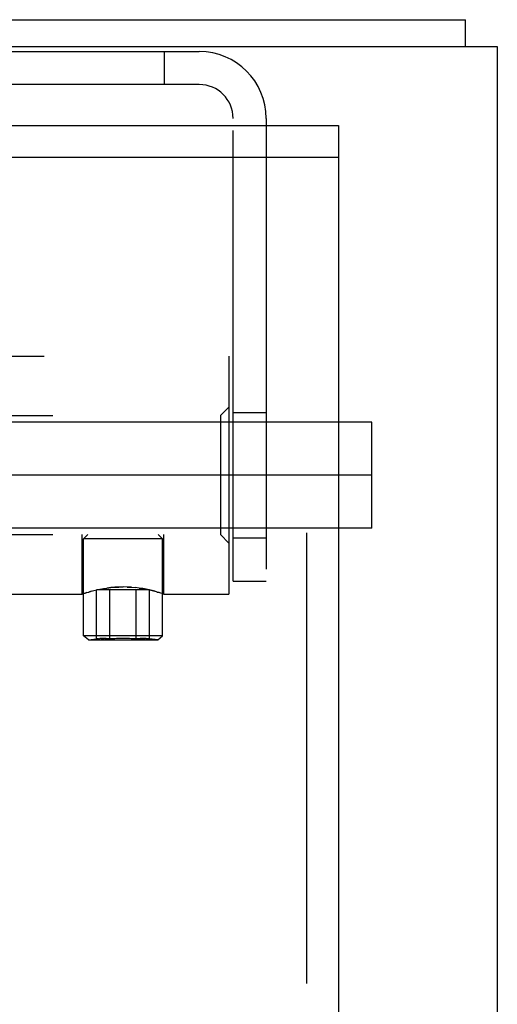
# Model space of a CAD drawing. Header units: inches. Extents: x 0 to 193, y 0 to 125.
# Tile 52 of 99: x 90.09 to 91.22, y 77.91 to 80.23. Entities that reach past the tile are written whole.
import ezdxf

# ---------------------------------------------------------------- set-up
doc = ezdxf.new("R2010")
doc.units = ezdxf.units.IN
doc.header["$LTSCALE"] = 10.63801
doc.header["$MEASUREMENT"] = 0
doc.linetypes.add('HIDDEN', pattern=[0.2, 0.1, -0.1])
doc.layers.get('0').update_dxf_attribs({"linetype": 'CONTINUOUS'})
doc.layers.add('DEFAULT_2', color=8, linetype='HIDDEN')
doc.layers.add('EXD_ENCLOSURE_DOOR_ASSEMBLY', color=7, linetype='CONTINUOUS')

msp = doc.modelspace()

# ---------------------------------------------------------------- linework, layer by layer
at = {"color": 3, "linetype": 'Continuous'}
for p, q in [((76.2968, 80.2298), (91.1468, 80.2298)), ((89.8388, 80.1668), (91.2218, 80.1668)), ((91.2218, 80.1668), (91.2218, 45.7928))]:
    msp.add_line(p, q, dxfattribs=at)
at = {"color": 7, "linetype": 'Continuous'}
msp.add_line((91.1468, 80.1668), (91.1468, 80.2298), dxfattribs=at)
at = {"layer": 'DEFAULT_2', "color": 8, "linetype": 'HIDDEN'}
for p, q in [((89.8238, 80.1548), (90.5178, 80.1548)), ((90.4348, 80.1548), (90.4348, 80.0768)), ((90.5178, 80.0768), (89.8238, 80.0768)), ((90.5978, 78.9048), (90.5978, 79.9968)), ((90.6758, 79.9968), (90.6758, 78.9048)), ((89.0878, 79.4358), (90.5878, 79.4358)), ((90.5878, 79.4358), (90.5878, 78.8738)), ((90.5678, 79.2953), (90.5878, 79.3153)), ((90.5978, 79.3028), (90.6758, 79.3028)), ((90.9258, 79.2798), (68.9258, 79.2798)), ((89.1078, 79.2953), (90.5678, 79.2953)), ((90.5678, 79.2953), (90.5678, 79.0143)), ((90.9258, 79.0298), (90.9258, 79.2798)), ((90.9258, 79.1548), (68.9258, 79.1548)), ((90.9258, 79.0298), (68.9258, 79.0298)), ((89.1078, 79.0143), (90.5678, 79.0143)), ((90.2413, 78.8738), (90.2413, 79.0143)), ((90.2546, 79.0143), (90.2446, 79.0043)), ((90.2446, 78.7758), (90.2446, 79.0043)), ((90.4311, 79.0043), (90.2446, 79.0043)), ((90.4211, 79.0143), (90.4311, 79.0043)), ((90.4311, 78.7758), (90.4311, 79.0043)), ((90.4343, 78.8738), (90.4343, 79.0143)), ((90.5678, 79.0143), (90.5878, 78.9943)), ((90.5978, 79.0068), (90.6758, 79.0068)), ((90.5978, 78.9048), (90.6758, 78.9048)), ((90.2629, 78.8805), (90.2691, 78.8821)), ((90.2691, 78.8821), (90.276, 78.8837)), ((90.2755, 78.7682), (90.2755, 78.8843)), ((90.4002, 78.8843), (90.2755, 78.8843)), ((90.2759, 78.8837), (90.2834, 78.8853)), ((90.2833, 78.8853), (90.2913, 78.8868)), ((90.3066, 78.7682), (90.3066, 78.8843)), ((90.369, 78.7682), (90.369, 78.8843)), ((90.3759, 78.8882), (90.3843, 78.8868)), ((90.4002, 78.7682), (90.4002, 78.8843)), ((89.4343, 78.8738), (90.2413, 78.8738)), ((90.2413, 78.8738), (90.2432, 78.8744)), ((90.2418, 78.874), (90.2413, 78.8738)), ((90.2629, 78.8805), (90.2574, 78.8789)), ((90.4183, 78.8789), (90.423, 78.8775)), ((90.427, 78.8762), (90.423, 78.8775)), ((90.4343, 78.8738), (90.5878, 78.8738)), ((90.4311, 78.7758), (90.2446, 78.7758)), ((90.2559, 78.7659), (90.2446, 78.7758)), ((90.2559, 78.7659), (90.2755, 78.7682)), ((90.2559, 78.7659), (90.4198, 78.7659)), ((90.2755, 78.7682), (90.2765, 78.7683)), ((90.3927, 78.7688), (90.3937, 78.7687)), ((90.3948, 78.7686), (90.3937, 78.7687)), ((90.3948, 78.7686), (90.3959, 78.7685)), ((90.4198, 78.7659), (90.4002, 78.7682)), ((90.4198, 78.7659), (90.4311, 78.7758))]:
    msp.add_line(p, q, dxfattribs=at)
for points in [[(90.2526, 78.8775), (90.2574, 78.8789), (90.2629, 78.8805)], [(90.2913, 78.8868), (90.2998, 78.8882), (90.3088, 78.8893), (90.3182, 78.8902), (90.3279, 78.8907), (90.3378, 78.8909)], [(90.3378, 78.8909), (90.3278, 78.8907), (90.3182, 78.8902), (90.3088, 78.8893), (90.2997, 78.8882)], [(90.3575, 78.8902), (90.3478, 78.8907), (90.3378, 78.8909)], [(90.3478, 78.8907), (90.3575, 78.8902), (90.3669, 78.8893)], [(90.3844, 78.8868), (90.3759, 78.8882), (90.3669, 78.8893)], [(90.4128, 78.8805), (90.4066, 78.8821), (90.3997, 78.8837), (90.3923, 78.8853), (90.3843, 78.8868)], [(90.3923, 78.8853), (90.3997, 78.8837), (90.4065, 78.8821), (90.4127, 78.8805)], [(90.4231, 78.8775), (90.4183, 78.8789), (90.4127, 78.8805)], [(90.2432, 78.8744), (90.2455, 78.8752), (90.2486, 78.8762), (90.2526, 78.8775)], [(90.2526, 78.8775), (90.2486, 78.8762), (90.2455, 78.8752), (90.2432, 78.8744)], [(90.4325, 78.8744), (90.4302, 78.8752), (90.427, 78.8762)], [(90.4302, 78.8752), (90.4325, 78.8744), (90.4343, 78.8738)], [(90.2797, 78.7685), (90.2787, 78.7685), (90.2776, 78.7684), (90.2765, 78.7683), (90.2755, 78.7682)], [(90.2797, 78.7685), (90.2808, 78.7686), (90.2819, 78.7687), (90.283, 78.7688)], [(90.3066, 78.7682), (90.3048, 78.7684), (90.3029, 78.7685), (90.3011, 78.7686), (90.2994, 78.7687), (90.2977, 78.7688), (90.2961, 78.7689), (90.2946, 78.7689), (90.2932, 78.7689), (90.2918, 78.769), (90.2906, 78.769), (90.2894, 78.769), (90.2883, 78.7689), (90.2872, 78.7689), (90.2861, 78.7689), (90.2851, 78.7688), (90.284, 78.7688), (90.283, 78.7688)], [(90.2851, 78.7688), (90.2861, 78.7689), (90.2872, 78.7689), (90.2883, 78.7689), (90.2894, 78.769), (90.2906, 78.769), (90.2918, 78.769), (90.2932, 78.7689)], [(90.2946, 78.7689), (90.2961, 78.7689), (90.2977, 78.7688), (90.2994, 78.7687), (90.3011, 78.7686), (90.3029, 78.7685), (90.3048, 78.7684), (90.3066, 78.7682)], [(90.3927, 78.7688), (90.3916, 78.7688), (90.3906, 78.7688), (90.3895, 78.7689), (90.3885, 78.7689), (90.3874, 78.7689), (90.3862, 78.769), (90.3851, 78.769), (90.3838, 78.769), (90.3825, 78.7689), (90.381, 78.7689), (90.3795, 78.7689), (90.3779, 78.7688), (90.3762, 78.7687), (90.3745, 78.7686), (90.3727, 78.7685), (90.3709, 78.7684), (90.369, 78.7682)], [(90.369, 78.7682), (90.3709, 78.7684), (90.3727, 78.7685), (90.3745, 78.7686)], [(90.3763, 78.7687), (90.3779, 78.7688), (90.3795, 78.7689), (90.381, 78.7689), (90.3825, 78.7689), (90.3838, 78.769), (90.3851, 78.769), (90.3862, 78.769), (90.3874, 78.7689), (90.3885, 78.7689), (90.3895, 78.7689), (90.3906, 78.7688)], [(90.4002, 78.7682), (90.3991, 78.7683), (90.3981, 78.7684), (90.397, 78.7685), (90.3959, 78.7685)]]:
    msp.add_lwpolyline(points, dxfattribs=at)
for centre, radius, start, end in [((90.5178, 79.9968), 0.158, 0, 90), ((90.5178, 79.9968), 0.08, 0, 90), ((90.3378, 78.1463), 0.6227, 87.13, 92.87)]:
    msp.add_arc(centre, radius, start, end, dxfattribs=at)
at = {"layer": 'EXD_ENCLOSURE_DOOR_ASSEMBLY', "color": 3, "linetype": 'Continuous'}
for p, q in [((78.3968, 79.9798), (90.8468, 79.9798)), ((90.8468, 79.9048), (90.8468, 75.9823))]:
    msp.add_line(p, q, dxfattribs=at)
at = {"layer": 'EXD_ENCLOSURE_DOOR_ASSEMBLY', "color": 7, "linetype": 'Continuous'}
msp.add_line((90.8468, 79.9798), (90.8468, 79.9048), dxfattribs=at)
at = {"layer": 'EXD_ENCLOSURE_DOOR_ASSEMBLY', "color": 8, "linetype": 'HIDDEN'}
for p, q in [((90.8468, 79.9048), (78.3968, 79.9048)), ((90.7718, 75.8273), (90.7718, 79.9048))]:
    msp.add_line(p, q, dxfattribs=at)

doc.saveas('drawing.dxf')
